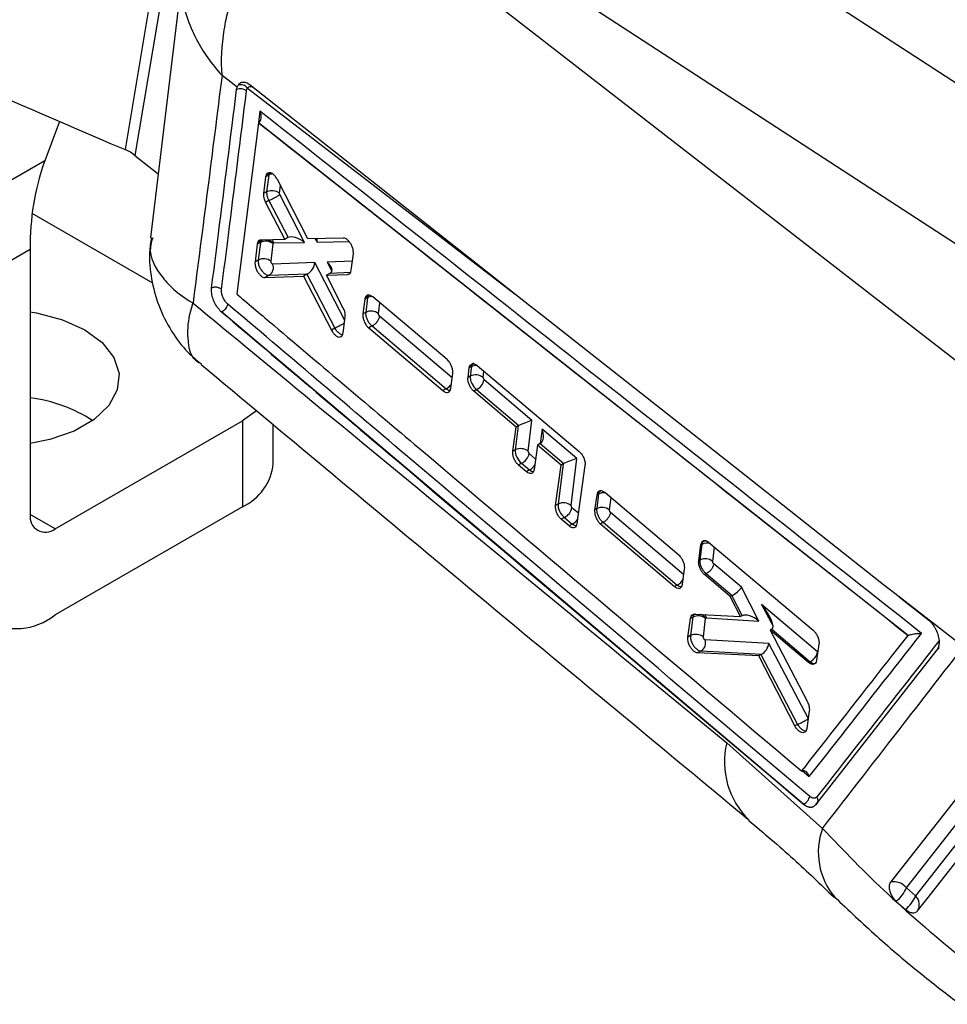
# Model space of a CAD drawing. Extents: x 31 to 406, y 23 to 283.
# Tile 28 of 30: x 353 to 379, y 152 to 180. Entities that reach past the tile are written whole.
import ezdxf

# ---------------------------------------------------------------- set-up
doc = ezdxf.new("R2010")
doc.units = 0
doc.layers.get('0').update_dxf_attribs({"linetype": 'CONTINUOUS'})

msp = doc.modelspace()

# ---------------------------------------------------------------- linework, layer by layer
at = {"color": 7, "linetype": 'CONTINUOUS'}
for p, q in [((389.645149, 171.914145), (365.666822, 187.52432)), ((357.198351, 185.659651), (355.705897, 176.708725)), ((357.481651, 185.513201), (355.986038, 176.543316)), ((385.910908, 169.758413), (361.93258, 185.368588)), ((361.310331, 184.720039), (383.045914, 167.849131)), ((357.345818, 181.773582), (356.429566, 174.201596)), ((358.897705, 178.488433), (358.466514, 178.819409)), ((358.881662, 178.417247), (358.897705, 178.488433)), ((358.923335, 178.541893), (358.897705, 178.488433)), ((353.83748, 177.507324), (353.413937, 176.384087)), ((359.505137, 177.471424), (358.884616, 172.594146)), ((359.506227, 177.472054), (359.505137, 177.471424)), ((378.011466, 162.860416), (359.505137, 177.471424)), ((359.516348, 177.478248), (359.506227, 177.472054)), ((355.638939, 176.736435), (355.705897, 176.708725)), ((355.986038, 176.543316), (355.855061, 176.635664)), ((355.986038, 176.543316), (356.648676, 176.01731)), ((353.413937, 176.384087), (351.292617, 175.159475)), ((359.795812, 175.981424), (359.707628, 175.930517)), ((359.720309, 175.981397), (359.707628, 175.930517)), ((359.808537, 176.032331), (359.720309, 175.981397)), ((359.795812, 175.981424), (359.73712, 175.507323)), ((359.808537, 176.032331), (359.839836, 176.047089)), ((359.707628, 175.930517), (359.648673, 175.456264)), ((360.913379, 174.161572), (360.04345, 175.853204)), ((359.73712, 175.507323), (359.648673, 175.456264)), ((359.737128, 175.507328), (359.73712, 175.507323)), ((360.815714, 174.063705), (360.114296, 175.423751)), ((359.800689, 175.257927), (359.704996, 175.202685)), ((359.704996, 175.202685), (360.25227, 174.146022)), ((359.80076, 175.257968), (359.800689, 175.257927)), ((359.80076, 175.257968), (360.346256, 174.200254)), ((356.49244, 172.904585), (353.059424, 174.886423)), ((359.468588, 174.011142), (359.405871, 173.509143)), ((359.558312, 174.062938), (359.468588, 174.011142)), ((359.479171, 174.056525), (359.468588, 174.011142)), ((359.568872, 174.108309), (359.479171, 174.056525)), ((359.558312, 174.062938), (359.496213, 173.561296)), ((360.25227, 174.146022), (359.571861, 174.130706)), ((359.862965, 173.523393), (359.925058, 174.024987)), ((359.925058, 174.024987), (359.926901, 174.032936)), ((359.926901, 174.032936), (359.943412, 174.046134)), ((359.943412, 174.046134), (360.815714, 174.063705)), ((360.343893, 174.198915), (360.25227, 174.146022)), ((361.920728, 174.18617), (360.913379, 174.161572)), ((350.879727, 172.648457), (353.001047, 173.87307)), ((353.001047, 173.87307), (353.001047, 166.30715)), ((362.148218, 173.271584), (362.207856, 173.736206)), ((359.496213, 173.561296), (359.405871, 173.509143)), ((361.113805, 173.486133), (359.914882, 173.442997)), ((359.810663, 173.126199), (360.905097, 173.165574)), ((360.885652, 173.154791), (360.792139, 173.100807)), ((360.885652, 173.154791), (361.678694, 171.617055)), ((361.549389, 173.187633), (361.443519, 173.126515)), ((361.443519, 173.126515), (362.046404, 173.151807)), ((362.139231, 173.231109), (362.148218, 173.271584)), ((359.810663, 173.126199), (359.694198, 173.058965)), ((359.694198, 173.058965), (360.792139, 173.100807)), ((360.792139, 173.100807), (361.583546, 171.562127)), ((361.921932, 172.188329), (361.443519, 173.126515)), ((362.53474, 172.442745), (362.480448, 172.023238)), ((362.549015, 172.496865), (362.53474, 172.442745)), ((362.611606, 172.487119), (362.53474, 172.442745)), ((362.625648, 172.541104), (362.549015, 172.496865)), ((362.611606, 172.487119), (362.559857, 172.06908)), ((364.876258, 170.725136), (362.760094, 172.510456)), ((358.452608, 172.080833), (358.434496, 172.096925)), ((358.453329, 172.08125), (358.452608, 172.080833)), ((375.032907, 158.048896), (358.452608, 172.080832)), ((358.453329, 172.08125), (358.453707, 172.080969)), ((362.559857, 172.06908), (362.480448, 172.023238)), ((361.918076, 171.485433), (361.976194, 171.93544)), ((361.678694, 171.617055), (361.583546, 171.562127)), ((361.678694, 171.617055), (361.678816, 171.616928)), ((361.910839, 171.45059), (361.918076, 171.485433)), ((362.743177, 171.681487), (362.645788, 171.625266)), ((362.645788, 171.625266), (364.759093, 169.83831)), ((362.743177, 171.681487), (362.743235, 171.681483)), ((362.743235, 171.681483), (364.850316, 169.890971)), ((365.474995, 170.215546), (365.511119, 170.486669)), ((365.571403, 170.521471), (365.511119, 170.486669)), ((365.571403, 170.521471), (365.53804, 170.251941)), ((365.734308, 170.554366), (368.646262, 168.099779)), ((364.984777, 169.906198), (365.040701, 170.326634)), ((365.53804, 170.251941), (365.474995, 170.215546)), ((365.93203, 170.14874), (365.904791, 170.214038)), ((367.296453, 168.989286), (365.93203, 170.14874)), ((364.850316, 169.890971), (364.759093, 169.83831)), ((364.974267, 169.861856), (364.984777, 169.906198)), ((365.71862, 169.870043), (365.636807, 169.822813)), ((366.846122, 168.80183), (365.636807, 169.822813)), ((365.71862, 169.870043), (366.92401, 168.84573)), ((353.708154, 165.898813), (359.04681, 168.980754)), ((359.04681, 168.980754), (359.04681, 166.531132)), ((367.187995, 168.111946), (367.296453, 168.989286)), ((359.925489, 167.755745), (359.925489, 168.87185)), ((366.752564, 168.110169), (366.846122, 168.80183)), ((366.906126, 168.83647), (366.821239, 168.149815)), ((366.906126, 168.83647), (366.846122, 168.80183)), ((368.574426, 167.903296), (367.583998, 168.744938)), ((366.821239, 168.149815), (366.752564, 168.110169)), ((367.21523, 168.046659), (367.187995, 168.111946)), ((367.455496, 168.287333), (367.36135, 167.595201)), ((367.530303, 168.330518), (367.455496, 168.287333)), ((368.129, 167.718672), (367.455496, 168.287333)), ((367.530303, 168.330518), (368.201983, 167.75974)), ((368.409366, 166.568103), (368.574426, 167.903296)), ((367.001782, 167.767988), (366.913515, 167.717032)), ((367.137736, 167.527266), (366.913515, 167.717032)), ((367.001782, 167.767988), (367.225422, 167.577886)), ((367.225422, 167.577886), (367.137736, 167.527266)), ((367.970928, 166.564591), (368.129, 167.718672)), ((368.184098, 167.75048), (368.042609, 166.605972)), ((368.184098, 167.75048), (368.129, 167.718672)), ((368.807292, 167.706636), (368.57936, 166.049418)), ((369.141703, 166.863248), (369.083454, 166.441455)), ((369.192965, 166.892841), (369.141218, 166.474802)), ((369.160441, 166.925822), (369.141703, 166.863248)), ((369.192965, 166.892841), (369.141703, 166.863248)), ((369.210881, 166.954941), (369.160441, 166.925822)), ((371.48476, 165.146421), (369.369153, 166.932119)), ((359.04681, 166.531132), (353.708154, 163.449192)), ((368.042609, 166.605972), (367.970928, 166.564591)), ((368.436601, 166.502817), (368.409366, 166.568103)), ((369.141218, 166.474802), (369.083454, 166.441455)), ((368.223153, 166.224146), (368.131307, 166.171124)), ((368.355402, 165.981284), (368.131307, 166.171124)), ((368.223153, 166.224146), (368.446793, 166.034043)), ((368.446793, 166.034043), (368.355402, 165.981284)), ((369.32458, 166.087091), (369.246636, 166.042094)), ((369.246636, 166.042094), (371.360069, 164.255143)), ((369.32458, 166.087091), (369.32464, 166.087084)), ((369.32464, 166.087084), (371.431759, 164.296529)), ((372.048914, 164.993311), (372.112251, 165.443819)), ((372.135134, 165.457029), (372.07995, 165.011227)), ((372.112251, 165.443819), (372.1348, 165.513032)), ((372.135134, 165.457029), (372.112251, 165.443819)), ((372.15664, 165.525641), (372.1348, 165.513032)), ((372.340492, 165.513107), (375.311581, 163.009185)), ((372.07995, 165.011227), (372.048914, 164.993311)), ((371.587673, 164.324243), (371.647171, 164.746746)), ((373.262776, 164.234215), (372.477003, 164.901949)), ((372.263346, 164.623417), (372.2117, 164.593603)), ((372.948578, 163.971639), (372.2117, 164.593603)), ((372.263376, 164.623435), (372.263346, 164.623417)), ((372.263376, 164.623435), (372.997686, 163.999434)), ((371.431759, 164.296529), (371.360069, 164.255143)), ((371.573201, 164.270804), (371.587673, 164.324243)), ((373.763426, 163.269197), (373.262776, 164.234215)), ((372.987789, 163.994275), (372.948578, 163.971639)), ((373.240296, 163.398161), (372.948578, 163.971639)), ((372.987789, 163.994275), (373.283976, 163.423363)), ((379.592284, 162.540784), (377.757499, 163.958341)), ((377.757499, 163.958341), (378.601252, 163.292454)), ((375.433294, 162.389784), (373.841166, 163.742713)), ((371.741012, 162.81534), (371.816569, 163.347928)), ((371.87847, 163.383663), (371.813282, 162.857061)), ((371.816569, 163.347928), (371.836987, 163.413298)), ((371.87847, 163.383663), (371.816569, 163.347928)), ((371.89778, 163.448393), (371.836987, 163.413298)), ((371.932719, 163.469192), (373.240296, 163.398161)), ((372.180031, 162.819159), (372.245244, 163.345935)), ((372.245244, 163.345935), (372.248507, 163.356934)), ((372.248507, 163.356934), (372.26518, 163.366667)), ((372.26518, 163.366667), (373.763426, 163.269197)), ((373.282195, 163.422349), (373.240296, 163.398161)), ((374.131405, 163.036034), (374.087219, 163.010526)), ((374.131405, 163.036034), (375.219892, 162.111087)), ((371.813282, 162.857061), (371.741012, 162.81534)), ((374.087219, 163.010526), (375.144357, 160.97088)), ((375.180015, 162.088067), (374.087219, 163.010526)), ((378.016525, 162.862649), (378.011466, 162.860416)), ((374.050527, 162.635926), (372.23021, 162.738543)), ((375.473396, 162.609166), (375.40848, 162.157758)), ((372.117035, 162.421442), (372.015896, 162.363055)), ((373.765056, 162.28307), (372.015896, 162.363055)), ((372.117035, 162.421442), (373.837598, 162.324447)), ((373.819049, 162.31424), (373.765056, 162.28307)), ((374.791057, 160.281176), (373.765056, 162.28307)), ((373.819049, 162.31424), (374.864168, 160.323381)), ((378.837268, 162.453168), (375.36734, 158.02567)), ((375.219892, 162.111087), (375.180015, 162.088067)), ((375.40848, 162.157758), (375.390207, 162.096547)), ((375.199247, 160.708594), (375.127001, 160.210204)), ((374.864168, 160.323381), (374.791057, 160.281176)), ((374.864168, 160.323381), (374.864265, 160.323306)), ((375.127001, 160.210204), (375.110546, 160.15283)), ((372.84528, 159.80098), (375.57362, 157.361969)), ((375.037375, 158.051476), (375.032884, 158.048883)), ((378.228, 155.442372), (377.967476, 155.669644)), ((377.676482, 155.283084), (377.941506, 155.052616))]:
    msp.add_line(p, q, dxfattribs=at)
at = {"color": 8, "linetype": 'CONTINUOUS'}
for p, q in [((359.191006, 178.456329), (366.81882, 172.589324)), ((359.547053, 177.802503), (359.505209, 177.471466)), ((360.103958, 175.47013), (360.130441, 175.684046)), ((361.123774, 174.166708), (361.172738, 174.070986)), ((361.172738, 174.070986), (362.085946, 174.089444)), ((361.963645, 171.838266), (361.113805, 173.486133)), ((362.180842, 173.525737), (361.465764, 173.498573)), ((361.465764, 173.498573), (361.596753, 173.242099)), ((361.551755, 173.189008), (362.128815, 173.210928)), ((362.113788, 173.190707), (362.046404, 173.151807)), ((362.926608, 172.031174), (362.964582, 172.337939)), ((365.024281, 170.203186), (362.956854, 171.960003)), ((365.904791, 170.214038), (365.92683, 170.392083)), ((367.583998, 168.744938), (367.532957, 168.332073)), ((367.401249, 167.888536), (367.21523, 168.046659)), ((369.507969, 166.436895), (369.550339, 166.779186)), ((368.620249, 166.346708), (368.436601, 166.502817)), ((353.708154, 165.898813), (353.001047, 166.307017)), ((371.625383, 164.592036), (369.538255, 166.365608)), ((372.446702, 164.973322), (372.497175, 165.381061)), ((373.841166, 163.742713), (374.165615, 163.13022)), ((375.169612, 160.504164), (374.050527, 162.635926)), ((378.895287, 162.716996), (378.881831, 162.687339)), ((375.441134, 162.384841), (375.433294, 162.389784)), ((375.004806, 159.000243), (375.198291, 158.836882))]:
    msp.add_line(p, q, dxfattribs=at)
at = {"color": 7, "linetype": 'CONTINUOUS', "flags": 128}
for points in [[(367.490986, 172.059071), (367.249534, 172.24955), (366.201654, 173.076183), (362.009962, 176.382342), (359.264345, 178.547373)], [(353.00766, 177.864982), (353.336414, 177.723094), (353.665212, 177.58144), (353.994056, 177.44002), (354.322943, 177.298835), (354.651877, 177.157883), (354.980854, 177.017166), (355.309874, 176.876683), (355.638939, 176.736435)], [(359.568872, 174.108309), (359.608972, 174.126172), (359.639584, 174.133917)], [(362.667686, 172.559507), (362.665731, 172.558891), (362.625648, 172.541104)], [(353.001047, 172.08144), (353.18451, 172.051714), (353.920956, 171.860373), (354.556682, 171.57285), (355.054741, 171.205852), (355.386189, 170.780711), (355.531763, 170.322132), (355.483001, 169.856768), (355.242739, 169.411663), (354.824939, 169.012685), (354.253883, 168.683021), (353.562757, 168.44183), (353.001047, 168.329292)], [(377.757499, 163.958341), (377.314938, 164.307592), (373.123581, 167.615037), (367.490986, 172.059071)], [(359.459657, 169.278464), (359.419898, 169.243194), (359.04681, 168.980754)], [(369.280914, 166.979912), (369.250958, 166.972668), (369.210881, 166.954941)], [(371.958374, 163.471488), (371.937852, 163.466099), (371.89778, 163.448393)], [(381.39996, 160.77603), (381.098934, 160.392871), (379.886589, 158.84968), (377.514936, 155.830409)], [(377.967476, 155.669644), (378.270498, 156.055634), (379.482687, 157.599663), (381.853015, 160.618424)], [(382.118261, 160.395764), (381.814952, 160.00962), (380.601826, 158.465086), (378.228, 155.442372)], [(378.283311, 155.00998), (378.582072, 155.390049), (379.796056, 156.934357), (382.177244, 159.963126)]]:
    msp.add_lwpolyline(points, dxfattribs=at)
at = {"color": 8, "linetype": 'CONTINUOUS', "flags": 128}
for points in [[(362.640708, 172.560624), (362.62566, 172.541138), (362.625644, 172.541101), (362.625644, 172.541101)], [(369.234973, 166.981801), (369.210894, 166.954972), (369.210876, 166.954938), (369.210876, 166.954938)], [(372.196393, 165.56461), (372.156654, 165.525668), (372.156633, 165.525636), (372.156633, 165.525636)]]:
    msp.add_lwpolyline(points, dxfattribs=at)
at = {"color": 7, "linetype": 'CONTINUOUS'}
for centre, radius, start, end in [((406.144773, 300.851009), 133.97431, 244.59469444, 246.63284861), ((359.002332, 178.327559), 0.228428, 34.3134425, 110.2324489), ((358.992178, 178.15532), 0.284286, 52.3313148, 112.8761596), ((355.21296, 175.513529), 1.292858, 60.2212133, 67.5871945), ((360.142899, 173.988179), 7.142779, 160.4012664, 180.9233901), ((359.711397, 173.751277), 0.347229, 52.0240857, 116.1599093), ((359.689448, 173.818085), 0.320226, 42.1393284, 85.7162662), ((359.697089, 173.97014), 0.257779, 17.1457477, 40.8377547), ((359.649333, 173.249583), 0.34729, 52.0378482, 116.1612066), ((359.662817, 173.350378), 0.268542, 303.4048243, 20.175364), ((362.712972, 171.757357), 0.347298, 52.0381477, 116.1597333), ((365.691159, 169.940227), 0.347291, 52.0380643, 116.16116), ((365.541685, 170.226586), 0.398032, 296.3928404, 348.7215133), ((352.494161, 165.49066), 4.172065, 56.7714255, 83.0215867), ((366.974381, 167.838053), 0.347344, 52.0486804, 116.1611153), ((366.824817, 168.124615), 0.39812, 296.3915884, 348.7079721), ((358.424117, 167.905464), 1.508818, 294.3747084, 354.3052115), ((368.195752, 166.29421), 0.347344, 52.0487063, 116.1610894), ((368.046188, 166.580772), 0.39812, 296.3915688, 348.7079822), ((369.294334, 166.163077), 0.347299, 52.0382964, 116.1596801), ((353.432122, 166.237222), 0.436709, 170.785934, 309.2033143), ((372.264202, 165.333465), 0.220229, 86.8640454, 119.236045), ((352.604024, 164.802829), 1.746836, 170.7859676, 309.2033153), ((372.233065, 164.699492), 0.347309, 52.0393868, 116.1588238), ((372.031711, 163.071742), 0.347531, 52.0897318, 116.1641036), ((372.003099, 163.166234), 0.310791, 37.8499692, 71.9948508), ((371.966401, 162.545349), 0.347289, 52.0382721, 116.1612794), ((371.966755, 162.653824), 0.276741, 302.8905891, 17.8261464), ((375.042944, 162.467631), 0.398037, 296.3946069, 348.7215593), ((377.613313, 155.390017), 0.451246, 38.2926278, 102.5922302), ((377.038278, 156.066319), 1.010327, 309.1742308, 336.8823548), ((377.268125, 155.847765), 1.041971, 310.2599896, 337.1037551), ((377.982497, 155.191234), 0.351201, 328.9291866, 45.6500792)]:
    msp.add_arc(centre, radius, start, end, dxfattribs=at)
at = {"color": 8, "linetype": 'CONTINUOUS'}
for centre, radius, start, end in [((359.932277, 175.7273), 0.288448, 94.6499357, 118.2358312), ((362.750784, 172.226157), 0.295757, 90.9155352, 118.0721773), ((365.7157, 170.243606), 0.313098, 86.4490304, 117.4431098), ((364.662749, 170.258023), 0.4122, 297.0675472, 325.2911168), ((367.03754, 167.945472), 0.412819, 297.0727302, 325.8173054), ((369.339267, 166.609354), 0.319013, 83.1087401, 117.2974673), ((368.259556, 166.400652), 0.411655, 297.0545974, 324.7935789), ((372.287226, 165.14974), 0.342868, 73.0281291, 116.333032), ((371.241817, 164.667521), 0.416789, 297.1117977, 332.5430531), ((372.023563, 163.300146), 0.250607, 15.3930492, 37.9621647), ((375.101496, 159.26142), 2.319836, 166.5506563, 225.7040284), ((377.440925, 156.685704), 1.985992, 160.0916042, 220.2323116)]:
    msp.add_arc(centre, radius, start, end, dxfattribs=at)
at = {"color": 7, "linetype": 'CONTINUOUS'}
for centre, major_axis, ratio, start_param, end_param in [((360.004073, 175.826786), (-0.146649, 0.263384), 0.57064941, 0.424476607, 0.669300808), ((359.767644, 173.907225), (-0.147367, 0.264934), 0.570463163, 0.454738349, 0.668882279), ((360.474561, 173.971804), (-0.130155, 0.227407), 0.780738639, 6.272802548, 6.286085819), ((360.624351, 173.974821), (0.316951, -0.188807), 0.499082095, 1.242607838, 2.858950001), ((360.981374, 173.982103), (0.143254, 0.23959), 0.544441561, 5.387621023, 5.954865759), ((360.922442, 173.397249), (0.141205, 0.241361), 0.54822817, 3.869704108, 5.381039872), ((361.274401, 173.409689), (0.314603, -0.184464), 0.503763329, 6.007083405, 7.518339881), ((361.04232, 173.164802), (0.235762, 0.08808), 0.225124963, 2.10560743, 2.210614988), ((361.393098, 173.177285), (0.235512, 0.088334), 0.223821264, 5.35117814, 5.364613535), ((362.819775, 172.332582), (-0.146586, 0.263248), 0.570665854, 0.407592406, 0.669369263), ((365.745374, 170.09799), (-0.146045, 0.262078), 0.57080785, 0.66870286, 2.239879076), ((367.105091, 168.900401), (0.26447, 0.103101), 0.069912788, 0.734970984, 2.297379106), ((367.081522, 168.709756), (0.248335, -0.028836), 0.644794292, 2.33030443, 2.426990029), ((367.392634, 168.656054), (-0.128248, 0.328977), 0.596808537, 3.267587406, 4.750086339), ((367.028579, 167.995905), (-0.146045, 0.262078), 0.57080785, 0.668884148, 2.239680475), ((367.552381, 168.520305), (0.147277, 0.202684), 0.500532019, 3.985414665, 4.065323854), ((368.383063, 167.814411), (0.26447, 0.103101), 0.069912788, 0.734970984, 2.297379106), ((368.359494, 167.623766), (0.248335, -0.028836), 0.644794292, 2.33030443, 2.426990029), ((369.400852, 166.738621), (-0.146394, 0.262832), 0.57071622, 0.361354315, 0.669615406), ((368.24995, 166.452062), (-0.146045, 0.262078), 0.57080785, 0.668884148, 2.239680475), ((372.342749, 165.303128), (-0.146208, 0.26243), 0.570765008, 0.322132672, 0.669901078), ((373.071415, 164.14533), (0.198884, 0.158378), 0.330555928, 4.088333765, 5.65074201), ((373.266888, 163.768548), (0.316538, -0.189818), 0.503463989, 2.815287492, 2.86887904), ((373.649803, 163.653829), (-0.491174, 0.611396), 0.261750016, 3.121067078, 4.64787931), ((372.086252, 163.229565), (-0.146322, 0.262677), 0.570734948, 0.345764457, 0.669719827), ((373.415195, 163.190519), (-0.132119, 0.232336), 0.765542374, 6.278137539, 6.288160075), ((373.572061, 163.180314), (0.323113, -0.211045), 0.48468949, 1.277408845, 2.893408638), ((373.92696, 163.418311), (-0.2009, 0.384224), 0.4722994, 3.161331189, 3.196926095), ((373.859163, 162.547042), (0.148713, 0.231071), 0.539567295, 3.903315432, 5.418502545), ((373.983618, 162.309966), (0.240949, 0.078283), 0.274230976, 2.129986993, 2.23011142)]:
    msp.add_ellipse(centre, major_axis=major_axis, ratio=ratio, start_param=start_param, end_param=end_param, dxfattribs=at)
at = {"color": 8, "linetype": 'CONTINUOUS'}
for centre, start_param, end_param in [((365.77874, 170.36752), 0.008650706, 0.66870286), ((367.252218, 167.805804), 2.239680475, 2.82123417), ((368.473589, 166.261961), 2.239680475, 2.80193628)]:
    msp.add_ellipse(centre, major_axis=(-0.146045, 0.262078), ratio=0.57080785, start_param=start_param, end_param=end_param, dxfattribs=at)
at = {"color": 7, "linetype": 'CONTINUOUS'}
for points, knots in [([(393.732154, 173.146271), (392.035425, 174.121043), (383.594393, 178.970425), (375.157808, 183.82179), (368.417058, 187.697984)], [0, 0, 0, 0, 0.201009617, 1, 1, 1, 1]), ([(358.466514, 178.819409), (358.466222, 178.823659), (358.437803, 179.237722), (358.464793, 179.777936), (358.662876, 180.86542), (359.065927, 182.054898), (359.944152, 183.508195), (360.69467, 184.196461), (361.05215, 184.52429)], [0, 0, 0, 0, 0.002189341, 0.213256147, 0.260967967, 0.5212746, 0.771978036, 1, 1, 1, 1]), ([(358.466514, 178.819409), (358.329181, 177.733164), (358.055738, 175.570335), (357.777695, 173.407912), (357.639294, 172.331529)], [0, 0, 0, 0, 0.502232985, 1, 1, 1, 1]), ([(359.264345, 178.547377), (359.226714, 178.572028), (359.150447, 178.621989), (359.039628, 178.630218), (358.963877, 178.59556), (358.932969, 178.554647), (358.923335, 178.541893)], [0, 0, 0, 0, 0.284203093, 0.576000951, 0.867824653, 1, 1, 1, 1]), ([(358.169319, 172.763662), (358.18236, 172.866576), (358.247565, 173.381151), (358.48601, 175.266261), (358.709664, 177.047436), (358.881665, 178.417245)], [0, 0, 0, 0, 0.0545862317, 0.2729310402, 1, 1, 1, 1]), ([(358.45316, 172.724899), (358.466209, 172.827852), (358.531459, 173.342617), (358.770051, 175.228398), (358.993817, 177.01012), (359.165903, 178.380348)], [0, 0, 0, 0, 0.054586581, 0.272932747, 1, 1, 1, 1]), ([(359.165901, 178.38035), (359.171062, 178.405019), (359.176975, 178.433287), (359.189422, 178.453727), (359.191006, 178.456329)], [0, 0, 0, 0, 0.872719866, 1, 1, 1, 1]), ([(359.516348, 177.478248), (359.528954, 177.489033), (359.554092, 177.51054), (359.578073, 177.567984), (359.587632, 177.649845), (359.573506, 177.73257), (359.554581, 177.785015), (359.547431, 177.801625), (359.547053, 177.802503)], [0, 0, 0, 0, 0.15722032, 0.313515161, 0.54251134, 0.851211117, 0.992132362, 1, 1, 1, 1]), ([(378.396369, 162.921163), (375.237758, 165.416596), (368.956914, 170.37872), (362.671539, 175.337482), (359.547053, 177.802503)], [0, 0, 0, 0, 0.502896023, 1, 1, 1, 1]), ([(359.506227, 177.472054), (362.588818, 175.041131), (368.760922, 170.173828), (374.927936, 165.300784), (378.016146, 162.862948), (378.016525, 162.862649)], [0, 0, 0, 0, 0.499408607, 0.999938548, 1, 1, 1, 1]), ([(360.04345, 175.853204), (360.025985, 175.882876), (359.991055, 175.942215), (359.924468, 176.008225), (359.85651, 176.04737), (359.794018, 176.053659), (359.746383, 176.030361), (359.728293, 175.996392), (359.720309, 175.981397)], [0, 0, 0, 0, 0.173117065, 0.34621458, 0.519530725, 0.692394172, 0.864220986, 1, 1, 1, 1]), ([(359.648673, 175.456264), (359.64759, 175.436312), (359.64501, 175.388776), (359.6618, 175.299222), (359.690445, 175.235203), (359.704996, 175.202685)], [0, 0, 0, 0, 0.262494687, 0.625374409, 1, 1, 1, 1]), ([(359.737128, 175.507328), (359.737126, 175.507313), (359.734457, 175.4843), (359.735306, 175.449363), (359.745677, 175.390259), (359.763601, 175.331069), (359.786117, 175.282025), (359.800679, 175.257944), (359.800689, 175.257927)], [0, 0, 0, 0, 0.000211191, 0.320884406, 0.435625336, 0.70191509, 0.999784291, 1, 1, 1, 1]), ([(359.737128, 175.507328), (359.758925, 175.517223), (359.80252, 175.537013), (359.885611, 175.545287), (359.970353, 175.536125), (360.037938, 175.512826), (360.080587, 175.488596), (360.097685, 175.475087), (360.103958, 175.47013)], [0, 0, 0, 0, 0.203217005, 0.406432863, 0.609648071, 0.81285887, 0.931340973, 1, 1, 1, 1]), ([(359.80076, 175.257968), (359.813785, 175.263994), (359.839834, 175.276046), (359.883601, 175.297394), (359.928603, 175.320063), (359.973446, 175.343415), (360.016243, 175.366432), (360.055091, 175.388121), (360.089119, 175.407902), (360.105904, 175.418468), (360.114296, 175.423751)], [0, 0, 0, 0, 0.124998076, 0.2499987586, 0.3749990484, 0.4999974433, 0.6250004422, 0.7499964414, 0.8749990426, 1, 1, 1, 1]), ([(360.114296, 175.423751), (360.112132, 175.428482), (360.108009, 175.437493), (360.105208, 175.448683), (360.103503, 175.459664), (360.103766, 175.465712), (360.103958, 175.47013)], [0, 0, 0, 0, 0.299495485, 0.570480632, 0.686276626, 1, 1, 1, 1]), ([(356.450335, 174.202133), (356.430768, 174.064329), (356.375137, 173.672528), (356.441238, 173.014956), (356.642552, 172.249142), (356.999325, 171.543316), (357.418494, 170.978069), (357.742281, 170.704084), (357.87202, 170.5943)], [0, 0, 0, 0, 0.10285481, 0.292434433, 0.483905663, 0.686611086, 0.874427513, 1, 1, 1, 1]), ([(359.571861, 174.130706), (359.553273, 174.127126), (359.516095, 174.119967), (359.489772, 174.083838), (359.480382, 174.059647), (359.479171, 174.056525)], [0, 0, 0, 0, 0.465488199, 0.931024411, 1, 1, 1, 1]), ([(362.207856, 173.736206), (362.209046, 173.764168), (362.211427, 173.820089), (362.186751, 173.917843), (362.144055, 174.012594), (362.0859, 174.095138), (362.019616, 174.155709), (361.962481, 174.183602), (361.931441, 174.185511), (361.920728, 174.18617)], [0, 0, 0, 0, 0.152615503, 0.30521936, 0.457592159, 0.611821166, 0.764869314, 0.918853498, 1, 1, 1, 1]), ([(359.405871, 173.509143), (359.404779, 173.48136), (359.402594, 173.425798), (359.427208, 173.32867), (359.469668, 173.234078), (359.527476, 173.151187), (359.593649, 173.090138), (359.651347, 173.061362), (359.682886, 173.059598), (359.694198, 173.058965)], [0, 0, 0, 0, 0.151190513, 0.302359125, 0.452859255, 0.607595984, 0.760058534, 0.913939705, 1, 1, 1, 1]), ([(359.496213, 173.561296), (359.496211, 173.561281), (359.493224, 173.535449), (359.495115, 173.476568), (359.52158, 173.384334), (359.568318, 173.291667), (359.630193, 173.212453), (359.702967, 173.153228), (359.764181, 173.128008), (359.798548, 173.12526), (359.810651, 173.126198), (359.810663, 173.126199)], [0, 0, 0, 0, 0.000089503, 0.152212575, 0.308389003, 0.443161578, 0.610971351, 0.758201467, 0.911939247, 0.999910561, 1, 1, 1, 1]), ([(359.914882, 173.442997), (359.912848, 173.443129), (359.907137, 173.443499), (359.896812, 173.448666), (359.884744, 173.459905), (359.87437, 173.474806), (359.866811, 173.491754), (359.862447, 173.508683), (359.862792, 173.518489), (359.862965, 173.523393)], [0, 0, 0, 0, 0.086604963, 0.243225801, 0.393115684, 0.558566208, 0.702002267, 0.850975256, 1, 1, 1, 1]), ([(362.046404, 173.151807), (362.064846, 173.155769), (362.10173, 173.163695), (362.128368, 173.201128), (362.137697, 173.226876), (362.139231, 173.231109)], [0, 0, 0, 0, 0.455198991, 0.910430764, 1, 1, 1, 1]), ([(358.434496, 172.096925), (358.398194, 172.13545), (358.32559, 172.212497), (358.238476, 172.370014), (358.181026, 172.536281), (358.16199, 172.671509), (358.167491, 172.740676), (358.169316, 172.763635)], [0, 0, 0, 0, 0.222622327, 0.445234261, 0.667638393, 0.88967616, 1, 1, 1, 1]), ([(358.453162, 172.724898), (358.443594, 172.732216), (358.424457, 172.746853), (358.38851, 172.763951), (358.349134, 172.776514), (358.30742, 172.783717), (358.265297, 172.785355), (358.224633, 172.781264), (358.192521, 172.773332), (358.175372, 172.766147), (358.169313, 172.763608)], [0, 0, 0, 0, 0.132513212, 0.265033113, 0.397543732, 0.530054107, 0.662568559, 0.795084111, 0.927594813, 1, 1, 1, 1]), ([(358.626913, 172.307168), (358.611991, 172.321181), (358.574493, 172.356394), (358.520885, 172.434367), (358.47596, 172.533582), (358.449777, 172.63672), (358.452036, 172.695563), (358.453162, 172.724898)], [0, 0, 0, 0, 0.141850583, 0.356458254, 0.570481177, 0.785872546, 1, 1, 1, 1]), ([(358.884616, 172.594146), (358.894632, 172.585666), (359.248962, 172.285687), (360.980815, 170.819844), (366.333437, 166.293551), (371.349185, 162.062275), (374.984529, 158.995504)], [0, 0, 0, 0, 0.0018693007, 0.0661232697, 0.3231391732, 1, 1, 1, 1]), ([(357.639294, 172.331529), (358.771169, 171.398953), (363.829151, 167.231577), (368.905171, 163.0482), (372.84528, 159.80098)], [0, 0, 0, 0, 0.2237800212, 1, 1, 1, 1]), ([(358.626913, 172.307168), (358.623571, 172.29068), (358.617575, 172.261103), (358.592577, 172.20998), (358.55658, 172.159361), (358.506853, 172.110801), (358.471423, 172.090913), (358.453707, 172.080969)], [0, 0, 0, 0, 0.1963139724, 0.3521514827, 0.5681003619, 0.7840499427, 1, 1, 1, 1]), ([(375.209503, 158.274052), (371.368429, 161.518391), (365.834398, 166.192675), (360.315301, 170.874819), (358.626913, 172.307168)], [0, 0, 0, 0, 0.694082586, 1, 1, 1, 1]), ([(362.760094, 172.510456), (362.737633, 172.526492), (362.692708, 172.558566), (362.629012, 172.567212), (362.578164, 172.54729), (362.558237, 172.512817), (362.549015, 172.496865)], [0, 0, 0, 0, 0.259528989, 0.519100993, 0.777462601, 1, 1, 1, 1]), ([(358.434496, 172.096925), (358.440771, 172.091627), (358.447059, 172.086318), (358.453316, 172.081261), (358.453329, 172.08125)], [0, 0, 0, 0, 0.997895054, 1, 1, 1, 1]), ([(358.453707, 172.080969), (360.142268, 170.649093), (365.661766, 165.968637), (371.19611, 161.295183), (375.037352, 158.051462)], [0, 0, 0, 0, 0.3059264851, 1, 1, 1, 1]), ([(361.976194, 171.93544), (361.977412, 171.955312), (361.980322, 172.002796), (361.964214, 172.092079), (361.936135, 172.155997), (361.921932, 172.188329)], [0, 0, 0, 0, 0.262352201, 0.626873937, 1, 1, 1, 1]), ([(362.480448, 172.023238), (362.479265, 171.99531), (362.4769, 171.939458), (362.501469, 171.841601), (362.544025, 171.747182), (362.595318, 171.672547), (362.631409, 171.638736), (362.645788, 171.625266)], [0, 0, 0, 0, 0.213416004, 0.426795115, 0.641151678, 0.857031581, 1, 1, 1, 1]), ([(362.559857, 172.06908), (362.559855, 172.069065), (362.556867, 172.043222), (362.558871, 171.985448), (362.58525, 171.891643), (362.63166, 171.800276), (362.687388, 171.728754), (362.726683, 171.693786), (362.743163, 171.681498), (362.743177, 171.681487)], [0, 0, 0, 0, 0.000126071, 0.214445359, 0.425499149, 0.636286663, 0.849549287, 0.999873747, 1, 1, 1, 1]), ([(362.956854, 171.960003), (362.954112, 171.962601), (362.947448, 171.968915), (362.938132, 171.982628), (362.930535, 171.999498), (362.926162, 172.016641), (362.926461, 172.026374), (362.926608, 172.031174)], [0, 0, 0, 0, 0.15279181, 0.371301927, 0.584940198, 0.795346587, 1, 1, 1, 1]), ([(361.953614, 171.760593), (361.946553, 171.756394), (361.928726, 171.745793), (361.893669, 171.726129), (361.851193, 171.703047), (361.806381, 171.679508), (361.761485, 171.656685), (361.717804, 171.635171), (361.691812, 171.623009), (361.678816, 171.616928)], [0, 0, 0, 0, 0.098528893, 0.248769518, 0.39901712, 0.549261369, 0.69951038, 0.84975328, 1, 1, 1, 1]), ([(362.743235, 171.681483), (362.765016, 171.693752), (362.808577, 171.71829), (362.869807, 171.778108), (362.919789, 171.848098), (362.948222, 171.911786), (362.954618, 171.947512), (362.956854, 171.960003)], [0, 0, 0, 0, 0.215873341, 0.431747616, 0.647620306, 0.876799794, 1, 1, 1, 1]), ([(361.583546, 171.562127), (361.60093, 171.532417), (361.635697, 171.472998), (361.702014, 171.407103), (361.769754, 171.368236), (361.832022, 171.362454), (361.883517, 171.388061), (361.901692, 171.429656), (361.910839, 171.450591)], [0, 0, 0, 0, 0.166806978, 0.333604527, 0.500608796, 0.6670963, 0.832450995, 1, 1, 1, 1]), ([(365.040701, 170.326634), (365.04203, 170.35456), (365.044689, 170.410407), (365.020496, 170.508305), (364.978193, 170.602808), (364.926926, 170.677658), (364.890726, 170.71158), (364.876258, 170.725137)], [0, 0, 0, 0, 0.2131960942, 0.426349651, 0.6405665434, 0.85635214, 1, 1, 1, 1]), ([(357.869341, 170.586194), (360.222876, 168.621778), (365.413372, 164.289445), (370.629193, 159.96697), (373.479996, 157.604442)], [0, 0, 0, 0, 0.45343152, 1, 1, 1, 1]), ([(365.511119, 170.486669), (365.516665, 170.510663), (365.527756, 170.558651), (365.5699, 170.599597), (365.625407, 170.610653), (365.683299, 170.592867), (365.719676, 170.56541), (365.734308, 170.554366)], [0, 0, 0, 0, 0.213710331, 0.427421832, 0.641262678, 0.855702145, 1, 1, 1, 1]), ([(365.636807, 169.822813), (365.615437, 169.843707), (365.572696, 169.885494), (365.520196, 169.974268), (365.484484, 170.06979), (365.470307, 170.153724), (365.473677, 170.198163), (365.474995, 170.215546)], [0, 0, 0, 0, 0.215700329, 0.431400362, 0.646967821, 0.861911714, 1, 1, 1, 1]), ([(364.759093, 169.83831), (364.781465, 169.822265), (364.826213, 169.790173), (364.889811, 169.781468), (364.943706, 169.802311), (364.96401, 169.841871), (364.974267, 169.861856)], [0, 0, 0, 0, 0.2493019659, 0.4986483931, 0.7467248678, 1, 1, 1, 1]), ([(366.913515, 167.717032), (366.892177, 167.737955), (366.8495, 167.779802), (366.797178, 167.8687), (366.761685, 167.964362), (366.747728, 168.048355), (366.751206, 168.092815), (366.752564, 168.110169)], [0, 0, 0, 0, 0.215780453, 0.43157113, 0.647244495, 0.862304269, 1, 1, 1, 1]), ([(368.646262, 168.099779), (368.667644, 168.078888), (368.710407, 168.037106), (368.762801, 167.948267), (368.798311, 167.852619), (368.812223, 167.768558), (368.808677, 167.72403), (368.807292, 167.706636)], [0, 0, 0, 0, 0.215714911, 0.43142258, 0.647056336, 0.862125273, 1, 1, 1, 1]), ([(367.36135, 167.595201), (367.355723, 167.571158), (367.34447, 167.523073), (367.30217, 167.482004), (367.246617, 167.470872), (367.18873, 167.488641), (367.152389, 167.516167), (367.137736, 167.527266)], [0, 0, 0, 0, 0.2136123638, 0.4272275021, 0.6409284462, 0.8552232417, 1, 1, 1, 1]), ([(369.369153, 166.932119), (369.346688, 166.948134), (369.301753, 166.980167), (369.23769, 166.988646), (369.188814, 166.969315), (369.168854, 166.938719), (369.160441, 166.925822)], [0, 0, 0, 0, 0.26880036, 0.537652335, 0.805107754, 1, 1, 1, 1]), ([(368.131307, 166.171124), (368.109984, 166.19206), (368.067337, 166.233932), (368.015128, 166.322906), (367.979775, 166.418662), (367.965974, 166.50273), (367.969538, 166.547232), (367.970928, 166.564591)], [0, 0, 0, 0, 0.215798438, 0.431600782, 0.647314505, 0.862421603, 1, 1, 1, 1]), ([(369.083454, 166.441455), (369.082024, 166.413356), (369.079167, 166.357165), (369.103115, 166.258844), (369.145239, 166.164049), (369.196289, 166.089298), (369.232329, 166.055508), (369.246636, 166.042094)], [0, 0, 0, 0, 0.213533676, 0.427024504, 0.641614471, 0.857734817, 1, 1, 1, 1]), ([(369.141218, 166.474802), (369.141217, 166.474787), (369.138227, 166.44893), (369.140239, 166.391158), (369.166589, 166.297339), (369.21307, 166.20597), (369.268594, 166.134274), (369.30836, 166.099532), (369.324567, 166.087101), (369.32458, 166.087091)], [0, 0, 0, 0, 0.000126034, 0.214493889, 0.425362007, 0.636159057, 0.849642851, 0.999873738, 1, 1, 1, 1]), ([(369.538255, 166.365608), (369.535513, 166.368206), (369.52884, 166.374527), (369.51951, 166.388265), (369.511905, 166.405167), (369.50752, 166.422339), (369.507821, 166.432087), (369.507969, 166.436895)], [0, 0, 0, 0, 0.152549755, 0.371197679, 0.584936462, 0.795284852, 1, 1, 1, 1]), ([(369.32464, 166.087084), (369.346422, 166.099352), (369.389987, 166.123888), (369.451212, 166.183709), (369.501027, 166.253467), (369.529538, 166.317136), (369.535967, 166.352885), (369.538255, 166.365608)], [0, 0, 0, 0, 0.215868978, 0.431736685, 0.647604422, 0.874581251, 1, 1, 1, 1]), ([(368.57936, 166.049418), (368.573685, 166.02535), (368.562334, 165.977213), (368.519924, 165.936073), (368.464304, 165.924894), (368.406391, 165.942639), (368.370059, 165.970175), (368.355402, 165.981284)], [0, 0, 0, 0, 0.213598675, 0.427199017, 0.640863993, 0.855114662, 1, 1, 1, 1]), ([(372.1348, 165.513032), (372.147564, 165.528937), (372.173092, 165.560744), (372.231545, 165.5695), (372.289689, 165.55148), (372.326122, 165.523962), (372.340492, 165.513107)], [0, 0, 0, 0, 0.273443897, 0.546859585, 0.821262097, 1, 1, 1, 1]), ([(371.647171, 164.746746), (371.648722, 164.774818), (371.651825, 164.830957), (371.628196, 164.929256), (371.586302, 165.024082), (371.535284, 165.099022), (371.499152, 165.132919), (371.48476, 165.146421)], [0, 0, 0, 0, 0.2133088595, 0.4265719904, 0.6410049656, 0.8570037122, 1, 1, 1, 1]), ([(372.07995, 165.011227), (372.079948, 165.011212), (372.07696, 164.985315), (372.078967, 164.927485), (372.105389, 164.833598), (372.151855, 164.74214), (372.207616, 164.670619), (372.24691, 164.635665), (372.263332, 164.623427), (372.263346, 164.623417)], [0, 0, 0, 0, 0.000126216, 0.214744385, 0.425668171, 0.636485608, 0.850169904, 0.999873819, 1, 1, 1, 1]), ([(372.2117, 164.593603), (372.189915, 164.614992), (372.146344, 164.657771), (372.093169, 164.748639), (372.057353, 164.846371), (372.043773, 164.931393), (372.047493, 164.976194), (372.048914, 164.993311)], [0, 0, 0, 0, 0.216949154, 0.433902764, 0.650778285, 0.866572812, 1, 1, 1, 1]), ([(372.477003, 164.901949), (372.471056, 164.875805), (372.459164, 164.823517), (372.407515, 164.740442), (372.339315, 164.667233), (372.288691, 164.638033), (372.263379, 164.623433)], [0, 0, 0, 0, 0.250000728, 0.500001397, 0.750000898, 1, 1, 1, 1]), ([(372.477003, 164.901949), (372.474275, 164.904534), (372.467609, 164.910849), (372.458274, 164.924583), (372.450649, 164.941516), (372.446255, 164.958726), (372.446554, 164.968499), (372.446702, 164.973322)], [0, 0, 0, 0, 0.1516174, 0.370461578, 0.584383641, 0.794905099, 1, 1, 1, 1]), ([(371.360069, 164.255143), (371.38244, 164.239129), (371.427188, 164.207097), (371.491112, 164.198556), (371.542988, 164.218787), (371.563535, 164.254164), (371.573201, 164.270804)], [0, 0, 0, 0, 0.257845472, 0.515757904, 0.772215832, 1, 1, 1, 1]), ([(371.836987, 163.413298), (371.849259, 163.430289), (371.873735, 163.464179), (371.913093, 163.467524), (371.932719, 163.469192)], [0, 0, 0, 0, 0.501360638, 1, 1, 1, 1]), ([(378.601252, 163.292454), (378.641069, 163.256382), (378.693069, 163.209272), (378.737518, 163.144989), (378.747932, 163.129928)], [0, 0, 0, 0, 0.765712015, 1, 1, 1, 1]), ([(378.747932, 163.129928), (378.764735, 163.102907), (378.812051, 163.026814), (378.869257, 162.884439), (378.902014, 162.717936), (378.89533, 162.569592), (378.863788, 162.488679), (378.839963, 162.456762), (378.837346, 162.453257)], [0, 0, 0, 0, 0.118147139, 0.332702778, 0.546983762, 0.760674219, 0.973712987, 1, 1, 1, 1]), ([(372.015896, 162.363055), (371.994614, 162.367205), (371.952057, 162.375505), (371.884068, 162.427687), (371.822486, 162.502755), (371.773403, 162.595527), (371.743137, 162.694153), (371.735982, 162.76863), (371.739953, 162.80553), (371.741009, 162.815342)], [0, 0, 0, 0, 0.156679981, 0.313324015, 0.470769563, 0.628755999, 0.786470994, 0.943221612, 1, 1, 1, 1]), ([(371.813282, 162.857061), (371.813279, 162.857046), (371.808897, 162.832278), (371.812798, 162.77314), (371.838247, 162.680094), (371.884712, 162.588657), (371.946696, 162.508903), (372.018185, 162.449742), (372.07696, 162.425006), (372.108083, 162.421697), (372.117019, 162.421441), (372.117032, 162.42144)], [0, 0, 0, 0, 0.000093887, 0.156150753, 0.30958584, 0.462937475, 0.61830425, 0.776090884, 0.93574682, 0.999905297, 1, 1, 1, 1]), ([(372.23021, 162.738543), (372.228727, 162.738724), (372.223516, 162.739361), (372.213671, 162.744391), (372.201717, 162.755618), (372.191372, 162.770636), (372.183857, 162.787436), (372.179498, 162.804563), (372.179853, 162.814299), (372.180031, 162.819159)], [0, 0, 0, 0, 0.0636765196, 0.2238631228, 0.3841441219, 0.5421380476, 0.696571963, 0.8485312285, 1, 1, 1, 1]), ([(374.984529, 158.995504), (375.012339, 159.031021), (375.240936, 159.322964), (376.249577, 160.611087), (377.230981, 161.864005), (378.011466, 162.860416)], [0, 0, 0, 0, 0.027574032, 0.22665591, 1, 1, 1, 1]), ([(375.198291, 158.836882), (375.248493, 158.901011), (375.4995, 159.221653), (376.565179, 160.582907), (377.581246, 161.880328), (378.396369, 162.921163)], [0, 0, 0, 0, 0.047112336, 0.235561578, 1, 1, 1, 1]), ([(375.311581, 163.009186), (375.333354, 162.987798), (375.376899, 162.945023), (375.429915, 162.854154), (375.465507, 162.75641), (375.478844, 162.671249), (375.474906, 162.626367), (375.473396, 162.609166)], [0, 0, 0, 0, 0.216765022, 0.43351867, 0.650276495, 0.865968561, 1, 1, 1, 1]), ([(378.016525, 162.862649), (378.027864, 162.867043), (378.053567, 162.877005), (378.10935, 162.892189), (378.19463, 162.90924), (378.297486, 162.920733), (378.364811, 162.922255), (378.395764, 162.921184), (378.396369, 162.921163)], [0, 0, 0, 0, 0.084470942, 0.191489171, 0.360716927, 0.66705258, 0.993483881, 1, 1, 1, 1]), ([(378.881831, 162.687339), (378.831554, 162.623169), (378.580166, 162.30232), (377.524443, 160.954796), (376.418775, 159.543267), (375.514482, 158.388543), (375.413988, 158.260218)], [0, 0, 0, 0, 0.043477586, 0.217387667, 0.913028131, 1, 1, 1, 1]), ([(375.57362, 157.361969), (376.350426, 158.361962), (377.690396, 160.086925), (379.029488, 161.814652), (379.592284, 162.540784)], [0, 0, 0, 0, 0.579718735, 1, 1, 1, 1]), ([(378.849524, 162.460293), (378.867003, 162.471901), (378.889867, 162.487084), (378.898034, 162.512675), (378.899958, 162.518702)], [0, 0, 0, 0, 0.764496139, 1, 1, 1, 1]), ([(375.390207, 162.096547), (375.37834, 162.079303), (375.354608, 162.044817), (375.298093, 162.031189), (375.237543, 162.045539), (375.197778, 162.074935), (375.180015, 162.088067)], [0, 0, 0, 0, 0.2622623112, 0.5244959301, 0.7875869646, 1, 1, 1, 1]), ([(375.144357, 160.97088), (375.155162, 160.947484), (375.180476, 160.892672), (375.203688, 160.798415), (375.200756, 160.73911), (375.199247, 160.708594)], [0, 0, 0, 0, 0.2655219, 0.622074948, 1, 1, 1, 1]), ([(375.110546, 160.15283), (375.09901, 160.13506), (375.075938, 160.099521), (375.020034, 160.083692), (374.955664, 160.098556), (374.888289, 160.14515), (374.831172, 160.209976), (374.802721, 160.260473), (374.791057, 160.281175)], [0, 0, 0, 0, 0.17420023, 0.348385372, 0.523128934, 0.699213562, 0.876685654, 1, 1, 1, 1]), ([(374.864265, 160.323306), (374.87726, 160.329391), (374.903249, 160.341559), (374.946818, 160.363229), (374.991564, 160.386319), (375.036082, 160.410184), (375.078537, 160.433823), (375.116889, 160.456133), (375.147384, 160.474686), (375.161494, 160.484118), (375.167268, 160.487977)], [0, 0, 0, 0, 0.129993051, 0.25998135, 0.389972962, 0.519965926, 0.649959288, 0.779958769, 0.909952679, 1, 1, 1, 1]), ([(375.198291, 158.836882), (375.198039, 158.837827), (375.196613, 158.843174), (375.187411, 158.874219), (375.164601, 158.923181), (375.121722, 158.972418), (375.074746, 159.000146), (375.027592, 159.008995), (374.998209, 158.99979), (374.984529, 158.995504)], [0, 0, 0, 0, 0.008690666, 0.049178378, 0.289064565, 0.496522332, 0.677747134, 0.849964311, 1, 1, 1, 1]), ([(375.037697, 158.051307), (375.057853, 158.062955), (375.098165, 158.086253), (375.152628, 158.144418), (375.19431, 158.210613), (375.204602, 158.252768), (375.209748, 158.273846)], [0, 0, 0, 0, 0.2499986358, 0.4999993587, 0.749999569, 1, 1, 1, 1]), ([(375.413989, 158.26022), (375.406441, 158.25229), (375.384352, 158.229082), (375.336398, 158.215854), (375.272745, 158.22852), (375.230524, 158.258916), (375.209503, 158.27405)], [0, 0, 0, 0, 0.156194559, 0.457134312, 0.729725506, 1, 1, 1, 1]), ([(375.367335, 158.025679), (375.344722, 158.004628), (375.299496, 157.962529), (375.202437, 157.956037), (375.110033, 157.989546), (375.052715, 158.033637), (375.033152, 158.048685)], [0, 0, 0, 0, 0.272319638, 0.544619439, 0.844578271, 1, 1, 1, 1]), ([(375.037942, 158.051098), (375.038254, 158.050834), (375.038581, 158.050557), (375.038912, 158.050288), (375.038926, 158.050277)], [0, 0, 0, 0, 0.956164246, 1, 1, 1, 1]), ([(375.380272, 158.033148), (375.396405, 158.045529), (375.42867, 158.070291), (375.449501, 158.129423), (375.447353, 158.196128), (375.42511, 158.238856), (375.413989, 158.26022)], [0, 0, 0, 0, 0.249997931, 0.499998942, 0.749996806, 1, 1, 1, 1]), ([(373.472383, 157.587183), (373.900496, 157.228646), (374.713765, 156.547549), (375.520675, 155.767483), (375.902818, 155.398053)], [0, 0, 0, 0, 0.526411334, 1, 1, 1, 1]), ([(375.57362, 157.361969), (376.177853, 156.730906), (377.400042, 155.454447), (378.852004, 154.245292), (379.586137, 153.633926)], [0, 0, 0, 0, 0.4943858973, 1, 1, 1, 1]), ([(377.514936, 155.830409), (377.50283, 155.810027), (377.47655, 155.765786), (377.470298, 155.666255), (377.49495, 155.548679), (377.550629, 155.42938), (377.616466, 155.339596), (377.661764, 155.296943), (377.676482, 155.283084)], [0, 0, 0, 0, 0.1604693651, 0.3483267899, 0.5360171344, 0.7232777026, 0.91009014, 1, 1, 1, 1]), ([(375.925039, 155.401924), (376.319004, 155.029439), (377.10586, 154.285487), (378.306388, 153.261524), (379.132385, 152.629145), (379.498417, 152.348913)], [0, 0, 0, 0, 0.358309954, 0.715641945, 1, 1, 1, 1]), ([(377.941506, 155.052616), (377.972986, 155.029007), (378.037092, 154.980927), (378.13574, 154.950705), (378.222578, 154.957509), (378.266347, 154.98845), (378.283063, 155.009665), (378.283311, 155.00998)], [0, 0, 0, 0, 0.242008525, 0.492835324, 0.744213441, 0.996200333, 1, 1, 1, 1])]:
    msp.add_open_spline(points, degree=3, knots=knots, dxfattribs=at)
at = {"color": 8, "linetype": 'CONTINUOUS'}
for points, knots in [([(357.402392, 181.755953), (357.37277, 181.643715), (357.233667, 181.116641), (357.457921, 180.43733), (357.868323, 179.568781), (358.170119, 179.143275), (358.463502, 178.8227), (358.466514, 178.819409)], [0, 0, 0, 0, 0.119023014, 0.558934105, 0.639587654, 0.996300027, 1, 1, 1, 1]), ([(359.191006, 178.456329), (359.196159, 178.463447), (359.213729, 178.487719), (359.256757, 178.507379), (359.306567, 178.507477), (359.337117, 178.488743), (359.344222, 178.484386)], [0, 0, 0, 0, 0.152342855, 0.519419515, 0.888232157, 1, 1, 1, 1]), ([(356.490931, 174.191457), (356.463376, 174.104705), (356.339582, 173.714959), (356.602494, 173.26357), (357.050931, 172.736392), (357.358708, 172.497964), (357.63616, 172.333388), (357.639294, 172.331529)], [0, 0, 0, 0, 0.127721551, 0.573809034, 0.669268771, 0.99626404, 1, 1, 1, 1]), ([(357.881727, 170.603547), (357.85648, 170.613509), (357.57767, 170.723517), (357.50651, 171.112776), (357.483135, 171.703844), (357.54811, 172.046436), (357.638275, 172.328344), (357.639294, 172.331529)], [0, 0, 0, 0, 0.048462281, 0.535188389, 0.639215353, 0.995923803, 1, 1, 1, 1]), ([(361.678816, 171.616928), (361.683041, 171.609935), (361.705027, 171.573548), (361.75482, 171.511328), (361.827524, 171.456886), (361.880008, 171.430824), (361.900738, 171.432954), (361.901029, 171.432984)], [0, 0, 0, 0, 0.071798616, 0.373587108, 0.696852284, 0.995747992, 1, 1, 1, 1]), ([(364.850316, 169.890971), (364.85033, 169.890961), (364.873882, 169.873469), (364.914753, 169.84888), (364.950492, 169.847546), (364.964607, 169.847019)], [0, 0, 0, 0, 0.000355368, 0.605209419, 1, 1, 1, 1]), ([(371.431759, 164.296529), (371.431773, 164.296519), (371.455313, 164.279046), (371.500874, 164.252472), (371.540796, 164.251481), (371.559165, 164.251025)], [0, 0, 0, 0, 0.000317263, 0.54002428, 1, 1, 1, 1]), ([(375.219892, 162.111087), (375.219906, 162.111077), (375.243434, 162.093639), (375.291895, 162.067717), (375.354181, 162.05717), (375.382846, 162.073926), (375.394251, 162.080593)], [0, 0, 0, 0, 0.000218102, 0.371067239, 0.749760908, 1, 1, 1, 1]), ([(374.864265, 160.323306), (374.878044, 160.302189), (374.910419, 160.252574), (374.973144, 160.191567), (375.042375, 160.148632), (375.08321, 160.144574), (375.102313, 160.142676)], [0, 0, 0, 0, 0.20620917, 0.484496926, 0.758845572, 1, 1, 1, 1]), ([(375.038926, 158.050277), (375.03894, 158.050266), (375.073887, 158.023144), (375.145061, 157.981139), (375.248444, 157.957123), (375.302532, 157.981284), (375.32903, 157.993121)], [0, 0, 0, 0, 0.000127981, 0.334018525, 0.673731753, 1, 1, 1, 1])]:
    msp.add_open_spline(points, degree=3, knots=knots, dxfattribs=at)

doc.saveas('drawing.dxf')
